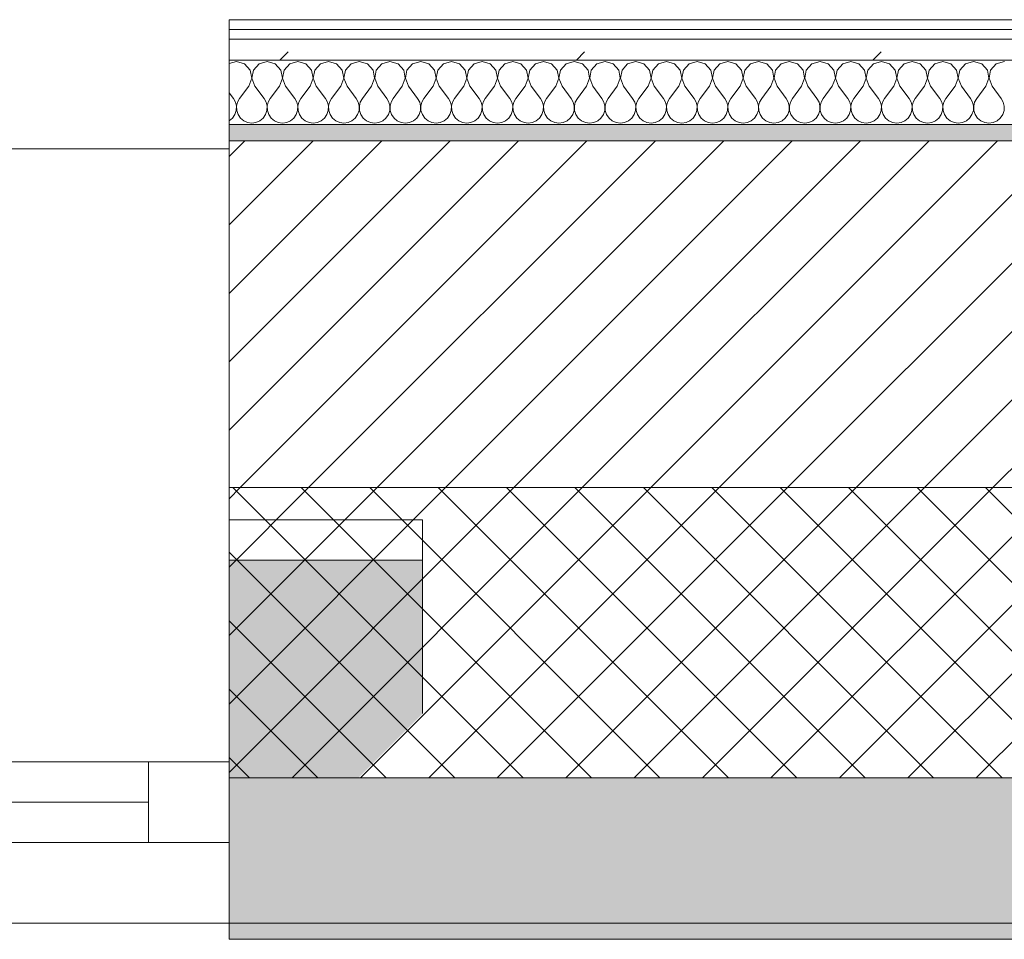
# Model space of a CAD drawing. Header units: millimetres. Extents: x -40968 to 77376, y -17881 to 4746.
# Tile 17 of 180: x -24296 to -23686, y -1699 to -1129. Entities that reach past the tile are written whole.
import ezdxf

# ---------------------------------------------------------------- set-up
doc = ezdxf.new("R2010")
doc.units = ezdxf.units.MM
doc.header["$MEASUREMENT"] = 0
doc.linetypes.add('Wipeout_Contour', pattern=[1000, 0, -1000])
for name, color, linetype in [('12_FAÇ_Façana', 7, 'Continuous'), ('Nuevo_08_E_Envans secs', 7, 'Continuous'), ('Ventanas Archicad', 7, 'Continuous')]:
    doc.layers.add(name, color=color, linetype=linetype)
for name, color, linetype, lineweight, true_color in [('12_FAÇ_Façana_Pluma_Nº__102', 7, 'Continuous', 5, 0xcccccc), ('12_FAÇ_Façana_Pluma_Nº__174', 7, 'Continuous', 13, 0xe4ad2c), ('12_FAÇ_Façana_Pluma_Nº__176', 7, 'Continuous', 15, 0x93a0c6), ('12_FAÇ_Façana_Pluma_Nº__43', 7, 'Continuous', 5, 0xa4a4a6), ('Nuevo_08_E_Envans secs_Pluma_Nº__102', 7, 'Continuous', 5, 0xcccccc), ('Nuevo_08_E_Envans secs_Pluma_Nº__171', 171, 'Continuous', 13, 0xaaaaff), ('Nuevo_08_E_Envans secs_Pluma_Nº__177', 7, 'Continuous', 15, 0xf7e046), ('Ventanas Archicad_Pluma_Nº__23', 7, 'Continuous', 5, 0xa4a4a6), ('Ventanas Archicad_Pluma_Nº__3', 7, 'Continuous', 5, 0xa4a4a4), ('Ventanas Archicad_Pluma_Nº__43', 7, 'Continuous', 5, 0xa4a4a6)]:
    doc.layers.add(name, color=color, linetype=linetype, lineweight=lineweight, true_color=true_color)
for name, color, linetype, lineweight in [('12_FAÇ_Façana_Pluma_Nº__2', 8, 'Continuous', 5), ('12_FAÇ_Façana_Pluma_Nº__7', 7, 'Continuous', 5), ('Nuevo_08_E_Envans secs_Pluma_Nº__1', 7, 'Continuous', 5), ('Ventanas Archicad_Pluma_Nº__7', 7, 'Continuous', 5)]:
    doc.layers.add(name, color=color, linetype=linetype, lineweight=lineweight)
pattern_1 = [(45, (0, 0), (-183.8478, 183.8478), [195, -65]), (45, (7e-14, 183.85), (-183.8478, 183.8478), [195, -65])]

# ---------------------------------------------------------------- blocks, each defined once
blk = doc.blocks.new('Muro_14_5', base_point=(-24166.43, -1193.98))
at = {"layer": '12_FAÇ_Façana_Pluma_Nº__102', "linetype": 'Continuous', "lineweight": 0, "true_color": 0xe5e5e5}
for points in [[(-23108.42, -1598.98), (-24166.43, -1598.98), (-24166.43, -1688.98), (-23108.42, -1688.98)], [(-24166.43, -1698.98), (-20233.93, -1698.98), (-20233.93, -1688.98), (-24166.43, -1688.98)]]:
    blk.add_hatch(color=254, dxfattribs=at).paths.add_polyline_path(points)
at = {"layer": '12_FAÇ_Façana_Pluma_Nº__174', "linetype": 'Continuous', "lineweight": 13, "true_color": 0xe4ad2c}
h = blk.add_hatch(dxfattribs=at)
h.set_pattern_fill('SATE_Aislamiento_0005', color=42, style=0, pattern_type=2)
h.set_pattern_definition([(45, (0, 0), (-21.213203, 21.213203), []), (135, (0, 0), (21.213203, 21.213203), [])])
h.paths.add_polyline_path([(-23108.42, -1418.98), (-24166.43, -1418.98), (-24166.43, -1598.98), (-23108.42, -1598.98)])
at = {"layer": '12_FAÇ_Façana_Pluma_Nº__176', "linetype": 'Continuous', "lineweight": 0, "true_color": 0x495063}
blk.add_hatch(color=251, dxfattribs=at).paths.add_polyline_path([(-23118.42, -1193.98), (-24166.43, -1193.98), (-24166.43, -1203.98), (-23118.42, -1203.98)])
at = {"layer": '12_FAÇ_Façana_Pluma_Nº__2', "linetype": 'Continuous', "lineweight": 5}
h = blk.add_hatch(dxfattribs=at)
h.set_pattern_fill('Ceramic_0005', color=8, style=0, pattern_type=2)
h.set_pattern_definition([(45, (0, 0), (-21.213203, 21.213203), [])])
h.paths.add_polyline_path([(-23108.42, -1203.98), (-24166.43, -1203.98), (-24166.43, -1418.98), (-23108.42, -1418.98)])
at = {"layer": '12_FAÇ_Façana_Pluma_Nº__7', "color": 7, "linetype": 'Continuous', "lineweight": 5}
for p, q in [((-23108.42, -1203.98), (-24166.43, -1203.98)), ((-24166.43, -1418.98), (-23108.42, -1418.98)), ((-24166.43, -1598.98), (-23108.42, -1598.98)), ((-24166.43, -1688.98), (-23108.42, -1688.98))]:
    blk.add_line(p, q, dxfattribs=at)
at = {"layer": '12_FAÇ_Façana_Pluma_Nº__7', "color": 7, "linetype": 'Continuous', "lineweight": 5, "flags": 128}
for points in [[(-23118.42, -1193.98), (-24166.43, -1193.98)], [(-24166.43, -1193.98), (-24166.43, -1698.98)], [(-24166.43, -1698.98), (-20233.93, -1698.98)]]:
    blk.add_lwpolyline(points, dxfattribs=at)
blk = doc.blocks.new('Ventana Vertical Multi-Faja 27_6')
at = {"layer": 'Ventanas Archicad_Pluma_Nº__23', "color": 253, "linetype": 'Continuous', "lineweight": 5, "true_color": 0xa4a4a6}
for p, q in [((-600, 0), (-550, 0)), ((-550, 0), (-550, -50)), ((550, -50), (550, 0)), ((550, 0), (600, 0)), ((-550, -50), (-600, -50)), ((600, -50), (550, -50))]:
    blk.add_line(p, q, dxfattribs=at)
at = {"layer": 'Ventanas Archicad_Pluma_Nº__3', "color": 253, "linetype": 'Continuous', "lineweight": 5, "true_color": 0xa4a4a4}
for p, q in [((-600, 50), (600, 50)), ((-550, 0), (550, 0)), ((-550, -25), (550, -25)), ((550, -50), (-550, -50)), ((-600, -430), (600, -430))]:
    blk.add_line(p, q, dxfattribs=at)
at = {"layer": 'Ventanas Archicad_Pluma_Nº__43', "color": 253, "linetype": 'Continuous', "lineweight": 5, "true_color": 0xa4a4a6}
for p, q in [((-600, -200), (-600, -175)), ((600, -200), (600, -175))]:
    blk.add_line(p, q, dxfattribs=at)
at = {"layer": 'Ventanas Archicad_Pluma_Nº__7', "color": 7, "linetype": 'Continuous', "lineweight": 5}
for p, q in [((-600, 50), (-600, 40)), ((600, 50), (600, 40)), ((-600, 40), (-600, 0)), ((-600, 40), (-600, 0)), ((600, 40), (600, 0)), ((600, 40), (600, 0)), ((-600, 0), (-600, -50)), ((-600, 0), (-600, -50)), ((-600, 0), (-600, -50)), ((-600, 0), (-600, -50)), ((600, 0), (600, -50)), ((600, 0), (600, -50)), ((600, 0), (600, -50)), ((600, 0), (600, -50)), ((-600, -50), (-600, -80)), ((-600, -50), (-600, -80)), ((600, -50), (600, -80)), ((600, -50), (600, -80)), ((-600, -80), (-600, -175)), ((-600, -80), (-600, -175)), ((600, -80), (600, -175)), ((600, -80), (600, -175)), ((-600, -200), (-600, -420)), ((600, -200), (600, -420)), ((-600, -420), (-600, -430)), ((600, -420), (600, -430))]:
    blk.add_line(p, q, dxfattribs=at)
blk = doc.blocks.new('Muro_17_5', base_point=(-25366.43, -1208.98))
at = {"layer": '12_FAÇ_Façana', "linetype": 'Continuous', "lineweight": 0, "true_color": 0x000000}
h = blk.add_hatch(dxfattribs=at)
h.set_pattern_fill('Yeso_0005', color=18, style=0, pattern_type=2)
h.set_pattern_definition([(0, (0, 0), (0, 75), [0, -75])])
h.paths.add_polyline_path([(-24166.43, -1438.98), (-24166.43, -1463.98), (-24046.43, -1463.98), (-24046.43, -1438.98)])
at = {"layer": '12_FAÇ_Façana_Pluma_Nº__102', "linetype": 'Continuous', "lineweight": 0, "true_color": 0xe5e5e5}
blk.add_hatch(color=254, dxfattribs=at).paths.add_polyline_path([(-24046.43, -1558.98), (-24046.43, -1463.98), (-24166.43, -1463.98), (-24166.43, -1678.98)])
at = {"layer": '12_FAÇ_Façana_Pluma_Nº__43', "color": 253, "linetype": 'Continuous', "lineweight": 5, "true_color": 0xa4a4a6}
for p, q in [((-24166.43, -1438.98), (-24166.43, -1463.98)), ((-24046.43, -1438.98), (-24166.43, -1438.98)), ((-24046.43, -1463.98), (-24046.43, -1438.98)), ((-24166.43, -1463.98), (-24046.43, -1463.98))]:
    blk.add_line(p, q, dxfattribs=at)
at = {"layer": '12_FAÇ_Façana_Pluma_Nº__7', "color": 7, "linetype": 'Continuous', "lineweight": 5}
for p, q in [((-24166.43, -1218.98), (-24166.43, -1208.98)), ((-24166.43, -1438.98), (-24166.43, -1218.98)), ((-24166.43, -1558.98), (-24166.43, -1463.98)), ((-24166.43, -1558.98), (-24166.43, -1463.98)), ((-24046.43, -1558.98), (-24046.43, -1463.98)), ((-24166.43, -1588.98), (-24166.43, -1558.98)), ((-24166.43, -1588.98), (-24166.43, -1558.98)), ((-24166.43, -1638.98), (-24166.43, -1588.98)), ((-24166.43, -1638.98), (-24166.43, -1588.98)), ((-24166.43, -1678.98), (-24166.43, -1638.98)), ((-24166.43, -1678.98), (-24166.43, -1638.98)), ((-24166.43, -1688.98), (-24166.43, -1678.98))]:
    blk.add_line(p, q, dxfattribs=at)
at = {"layer": 'Ventanas Archicad', "color": 253, "linetype": 'Continuous', "lineweight": 5, "true_color": 0xa4a4a6, "zscale": 1000, "rotation": 180}
blk.add_blockref('Ventana Vertical Multi-Faja 27_6', (-24766.43, -1638.98), dxfattribs=at)
blk = doc.blocks.new('*X481')
at = {"layer": 'Nuevo_08_E_Envans secs_Pluma_Nº__102', "color": 254, "linetype": 'Continuous', "lineweight": 5, "true_color": 0xcccccc}
for p, q in [((-24161.9, -1154.93), (-24166.43, -1156.21)), ((-24156.9, -1156.35), (-24161.9, -1154.93)), ((-24153.39, -1160.19), (-24156.9, -1156.35)), ((-24147.86, -1156.35), (-24151.38, -1160.19)), ((-24142.86, -1154.93), (-24147.86, -1156.35)), ((-24137.85, -1156.35), (-24142.86, -1154.93)), ((-24134.34, -1160.19), (-24137.85, -1156.35)), ((-24128.82, -1156.35), (-24132.33, -1160.19)), ((-24123.81, -1154.93), (-24128.82, -1156.35)), ((-24118.8, -1156.35), (-24123.81, -1154.93)), ((-24115.29, -1160.19), (-24118.8, -1156.35)), ((-24109.77, -1156.35), (-24113.28, -1160.19)), ((-24104.76, -1154.93), (-24109.77, -1156.35)), ((-24099.75, -1156.35), (-24104.76, -1154.93)), ((-24096.24, -1160.19), (-24099.75, -1156.35)), ((-24090.72, -1156.35), (-24094.23, -1160.19)), ((-24085.71, -1154.93), (-24090.72, -1156.35)), ((-24080.71, -1156.35), (-24085.71, -1154.93)), ((-24077.2, -1160.19), (-24080.71, -1156.35)), ((-24071.67, -1156.35), (-24075.19, -1160.19)), ((-24066.67, -1154.93), (-24071.67, -1156.35)), ((-24061.66, -1156.35), (-24066.67, -1154.93)), ((-24058.15, -1160.19), (-24061.66, -1156.35)), ((-24052.63, -1156.35), (-24056.14, -1160.19)), ((-24047.62, -1154.93), (-24052.63, -1156.35)), ((-24042.61, -1156.35), (-24047.62, -1154.93)), ((-24039.1, -1160.19), (-24042.61, -1156.35)), ((-24033.58, -1156.35), (-24037.09, -1160.19)), ((-24028.57, -1154.93), (-24033.58, -1156.35)), ((-24023.56, -1156.35), (-24028.57, -1154.93)), ((-24020.05, -1160.19), (-24023.56, -1156.35)), ((-24014.53, -1156.35), (-24018.04, -1160.19)), ((-24009.52, -1154.93), (-24014.53, -1156.35)), ((-24004.52, -1156.35), (-24009.52, -1154.93)), ((-24001.01, -1160.19), (-24004.52, -1156.35)), ((-23995.48, -1156.35), (-23998.99, -1160.19)), ((-23990.48, -1154.93), (-23995.48, -1156.35)), ((-23985.47, -1156.35), (-23990.48, -1154.93)), ((-23981.96, -1160.19), (-23985.47, -1156.35)), ((-23976.44, -1156.35), (-23979.95, -1160.19)), ((-23971.43, -1154.93), (-23976.44, -1156.35)), ((-23966.42, -1156.35), (-23971.43, -1154.93)), ((-23962.91, -1160.19), (-23966.42, -1156.35)), ((-23957.39, -1156.35), (-23960.9, -1160.19)), ((-23952.38, -1154.93), (-23957.39, -1156.35)), ((-23947.37, -1156.35), (-23952.38, -1154.93)), ((-23943.86, -1160.19), (-23947.37, -1156.35)), ((-23938.34, -1156.35), (-23941.85, -1160.19)), ((-23933.33, -1154.93), (-23938.34, -1156.35)), ((-23928.33, -1156.35), (-23933.33, -1154.93)), ((-23924.81, -1160.19), (-23928.33, -1156.35)), ((-23919.29, -1156.35), (-23922.8, -1160.19)), ((-23914.29, -1154.93), (-23919.29, -1156.35)), ((-23909.28, -1156.35), (-23914.29, -1154.93)), ((-23905.77, -1160.19), (-23909.28, -1156.35)), ((-23900.25, -1156.35), (-23903.76, -1160.19)), ((-23895.24, -1154.93), (-23900.25, -1156.35)), ((-23890.23, -1156.35), (-23895.24, -1154.93)), ((-23886.72, -1160.19), (-23890.23, -1156.35)), ((-23881.2, -1156.35), (-23884.71, -1160.19)), ((-23876.19, -1154.93), (-23881.2, -1156.35)), ((-23871.18, -1156.35), (-23876.19, -1154.93)), ((-23867.67, -1160.19), (-23871.18, -1156.35)), ((-23862.15, -1156.35), (-23865.66, -1160.19)), ((-23857.14, -1154.93), (-23862.15, -1156.35)), ((-23852.14, -1156.35), (-23857.14, -1154.93)), ((-23848.62, -1160.19), (-23852.14, -1156.35)), ((-23843.1, -1156.35), (-23846.61, -1160.19)), ((-23838.1, -1154.93), (-23843.1, -1156.35)), ((-23833.09, -1156.35), (-23838.1, -1154.93)), ((-23829.58, -1160.19), (-23833.09, -1156.35)), ((-23824.05, -1156.35), (-23827.57, -1160.19)), ((-23819.05, -1154.93), (-23824.05, -1156.35)), ((-23814.04, -1156.35), (-23819.05, -1154.93)), ((-23810.53, -1160.19), (-23814.04, -1156.35)), ((-23805.01, -1156.35), (-23808.52, -1160.19)), ((-23800, -1154.93), (-23805.01, -1156.35)), ((-23794.99, -1156.35), (-23800, -1154.93)), ((-23791.48, -1160.19), (-23794.99, -1156.35)), ((-23785.96, -1156.35), (-23789.47, -1160.19)), ((-23780.95, -1154.93), (-23785.96, -1156.35)), ((-23775.95, -1156.35), (-23780.95, -1154.93)), ((-23772.43, -1160.19), (-23775.95, -1156.35)), ((-23766.91, -1156.35), (-23770.42, -1160.19)), ((-23761.9, -1154.93), (-23766.91, -1156.35)), ((-23756.9, -1156.35), (-23761.9, -1154.93)), ((-23753.39, -1160.19), (-23756.9, -1156.35)), ((-23747.86, -1156.35), (-23751.38, -1160.19)), ((-23742.86, -1154.93), (-23747.86, -1156.35)), ((-23737.85, -1156.35), (-23742.86, -1154.93)), ((-23734.34, -1160.19), (-23737.85, -1156.35)), ((-23728.82, -1156.35), (-23732.33, -1160.19)), ((-23723.81, -1154.93), (-23728.82, -1156.35)), ((-23718.8, -1156.35), (-23723.81, -1154.93)), ((-23715.29, -1160.19), (-23718.8, -1156.35)), ((-23709.77, -1156.35), (-23713.28, -1160.19)), ((-23704.76, -1154.93), (-23709.77, -1156.35)), ((-23699.75, -1156.35), (-23704.76, -1154.93)), ((-23696.24, -1160.19), (-23699.75, -1156.35)), ((-23690.72, -1156.35), (-23694.23, -1160.19)), ((-23685.71, -1154.93), (-23690.72, -1156.35)), ((-24154.29, -1170.17), (-24152.42, -1165.31)), ((-24152.42, -1165.31), (-24153.39, -1160.19)), ((-24151.38, -1160.19), (-24152.34, -1165.31)), ((-24152.34, -1165.31), (-24150.48, -1170.17)), ((-24135.24, -1170.17), (-24133.37, -1165.31)), ((-24133.37, -1165.31), (-24134.34, -1160.19)), ((-24132.33, -1160.19), (-24133.29, -1165.31)), ((-24133.29, -1165.31), (-24131.43, -1170.17)), ((-24116.19, -1170.17), (-24114.32, -1165.31)), ((-24114.32, -1165.31), (-24115.29, -1160.19)), ((-24113.28, -1160.19), (-24114.25, -1165.31)), ((-24114.25, -1165.31), (-24112.38, -1170.17)), ((-24097.14, -1170.17), (-24095.28, -1165.31)), ((-24095.28, -1165.31), (-24096.24, -1160.19)), ((-24094.23, -1160.19), (-24095.2, -1165.31)), ((-24095.2, -1165.31), (-24093.33, -1170.17)), ((-24078.1, -1170.17), (-24076.23, -1165.31)), ((-24076.23, -1165.31), (-24077.2, -1160.19)), ((-24075.19, -1160.19), (-24076.15, -1165.31)), ((-24076.15, -1165.31), (-24074.29, -1170.17)), ((-24059.05, -1170.17), (-24057.18, -1165.31)), ((-24057.18, -1165.31), (-24058.15, -1160.19)), ((-24056.14, -1160.19), (-24057.1, -1165.31)), ((-24057.1, -1165.31), (-24055.24, -1170.17)), ((-24040, -1170.17), (-24038.13, -1165.31)), ((-24038.13, -1165.31), (-24039.1, -1160.19)), ((-24037.09, -1160.19), (-24038.06, -1165.31)), ((-24038.06, -1165.31), (-24036.19, -1170.17)), ((-24020.95, -1170.17), (-24019.09, -1165.31)), ((-24019.09, -1165.31), (-24020.05, -1160.19)), ((-24018.04, -1160.19), (-24019.01, -1165.31)), ((-24019.01, -1165.31), (-24017.14, -1170.17)), ((-24001.9, -1170.17), (-24000.04, -1165.31)), ((-24000.04, -1165.31), (-24001.01, -1160.19)), ((-23998.99, -1160.19), (-23999.96, -1165.31)), ((-23999.96, -1165.31), (-23998.1, -1170.17)), ((-23982.86, -1170.17), (-23980.99, -1165.31)), ((-23980.99, -1165.31), (-23981.96, -1160.19)), ((-23979.95, -1160.19), (-23980.91, -1165.31)), ((-23980.91, -1165.31), (-23979.05, -1170.17)), ((-23963.81, -1170.17), (-23961.94, -1165.31)), ((-23961.94, -1165.31), (-23962.91, -1160.19)), ((-23960.9, -1160.19), (-23961.87, -1165.31)), ((-23961.87, -1165.31), (-23960, -1170.17)), ((-23944.76, -1170.17), (-23942.9, -1165.31)), ((-23942.9, -1165.31), (-23943.86, -1160.19)), ((-23941.85, -1160.19), (-23942.82, -1165.31)), ((-23942.82, -1165.31), (-23940.95, -1170.17)), ((-23925.71, -1170.17), (-23923.85, -1165.31)), ((-23923.85, -1165.31), (-23924.81, -1160.19)), ((-23922.8, -1160.19), (-23923.77, -1165.31)), ((-23923.77, -1165.31), (-23921.9, -1170.17)), ((-23906.67, -1170.17), (-23904.8, -1165.31)), ((-23904.8, -1165.31), (-23905.77, -1160.19)), ((-23903.76, -1160.19), (-23904.72, -1165.31)), ((-23904.72, -1165.31), (-23902.86, -1170.17)), ((-23887.62, -1170.17), (-23885.75, -1165.31)), ((-23885.75, -1165.31), (-23886.72, -1160.19)), ((-23884.71, -1160.19), (-23885.68, -1165.31)), ((-23885.68, -1165.31), (-23883.81, -1170.17)), ((-23868.57, -1170.17), (-23866.71, -1165.31)), ((-23866.71, -1165.31), (-23867.67, -1160.19)), ((-23865.66, -1160.19), (-23866.63, -1165.31)), ((-23866.63, -1165.31), (-23864.76, -1170.17)), ((-23849.52, -1170.17), (-23847.66, -1165.31)), ((-23847.66, -1165.31), (-23848.62, -1160.19)), ((-23846.61, -1160.19), (-23847.58, -1165.31)), ((-23847.58, -1165.31), (-23845.71, -1170.17)), ((-23830.48, -1170.17), (-23828.61, -1165.31)), ((-23828.61, -1165.31), (-23829.58, -1160.19)), ((-23827.57, -1160.19), (-23828.53, -1165.31)), ((-23828.53, -1165.31), (-23826.67, -1170.17)), ((-23811.43, -1170.17), (-23809.56, -1165.31)), ((-23809.56, -1165.31), (-23810.53, -1160.19)), ((-23808.52, -1160.19), (-23809.49, -1165.31)), ((-23809.49, -1165.31), (-23807.62, -1170.17)), ((-23792.38, -1170.17), (-23790.51, -1165.31)), ((-23790.51, -1165.31), (-23791.48, -1160.19)), ((-23789.47, -1160.19), (-23790.44, -1165.31)), ((-23790.44, -1165.31), (-23788.57, -1170.17)), ((-23773.33, -1170.17), (-23771.47, -1165.31)), ((-23771.47, -1165.31), (-23772.43, -1160.19)), ((-23770.42, -1160.19), (-23771.39, -1165.31)), ((-23771.39, -1165.31), (-23769.52, -1170.17)), ((-23754.29, -1170.17), (-23752.42, -1165.31)), ((-23752.42, -1165.31), (-23753.39, -1160.19)), ((-23751.38, -1160.19), (-23752.34, -1165.31)), ((-23752.34, -1165.31), (-23750.48, -1170.17)), ((-23735.24, -1170.17), (-23733.37, -1165.31)), ((-23733.37, -1165.31), (-23734.34, -1160.19)), ((-23732.33, -1160.19), (-23733.29, -1165.31)), ((-23733.29, -1165.31), (-23731.43, -1170.17)), ((-23716.19, -1170.17), (-23714.32, -1165.31)), ((-23714.32, -1165.31), (-23715.29, -1160.19)), ((-23713.28, -1160.19), (-23714.25, -1165.31)), ((-23714.25, -1165.31), (-23712.38, -1170.17)), ((-23697.14, -1170.17), (-23695.28, -1165.31)), ((-23695.28, -1165.31), (-23696.24, -1160.19)), ((-23694.23, -1160.19), (-23695.2, -1165.31)), ((-23695.2, -1165.31), (-23693.33, -1170.17)), ((-24154.29, -1170.17), (-24160, -1177.79)), ((-24150.48, -1170.17), (-24144.76, -1177.79)), ((-24135.24, -1170.17), (-24140.95, -1177.79)), ((-24131.43, -1170.17), (-24125.71, -1177.79)), ((-24116.19, -1170.17), (-24121.9, -1177.79)), ((-24112.38, -1170.17), (-24106.67, -1177.79)), ((-24097.14, -1170.17), (-24102.86, -1177.79)), ((-24093.33, -1170.17), (-24087.62, -1177.79)), ((-24078.1, -1170.17), (-24083.81, -1177.79)), ((-24074.29, -1170.17), (-24068.57, -1177.79)), ((-24059.05, -1170.17), (-24064.76, -1177.79)), ((-24055.24, -1170.17), (-24049.52, -1177.79)), ((-24040, -1170.17), (-24045.71, -1177.79)), ((-24036.19, -1170.17), (-24030.48, -1177.79)), ((-24020.95, -1170.17), (-24026.67, -1177.79)), ((-24017.14, -1170.17), (-24011.43, -1177.79)), ((-24001.9, -1170.17), (-24007.62, -1177.79)), ((-23998.1, -1170.17), (-23992.38, -1177.79)), ((-23982.86, -1170.17), (-23988.57, -1177.79)), ((-23979.05, -1170.17), (-23973.33, -1177.79)), ((-23963.81, -1170.17), (-23969.52, -1177.79)), ((-23960, -1170.17), (-23954.29, -1177.79)), ((-23944.76, -1170.17), (-23950.48, -1177.79)), ((-23940.95, -1170.17), (-23935.24, -1177.79)), ((-23925.71, -1170.17), (-23931.43, -1177.79)), ((-23921.9, -1170.17), (-23916.19, -1177.79)), ((-23906.67, -1170.17), (-23912.38, -1177.79)), ((-23902.86, -1170.17), (-23897.14, -1177.79)), ((-23887.62, -1170.17), (-23893.33, -1177.79)), ((-23883.81, -1170.17), (-23878.1, -1177.79)), ((-23868.57, -1170.17), (-23874.29, -1177.79)), ((-23864.76, -1170.17), (-23859.05, -1177.79)), ((-23849.52, -1170.17), (-23855.24, -1177.79)), ((-23845.71, -1170.17), (-23840, -1177.79)), ((-23830.48, -1170.17), (-23836.19, -1177.79)), ((-23826.67, -1170.17), (-23820.95, -1177.79)), ((-23811.43, -1170.17), (-23817.14, -1177.79)), ((-23807.62, -1170.17), (-23801.9, -1177.79)), ((-23792.38, -1170.17), (-23798.1, -1177.79)), ((-23788.57, -1170.17), (-23782.86, -1177.79)), ((-23773.33, -1170.17), (-23779.05, -1177.79)), ((-23769.52, -1170.17), (-23763.81, -1177.79)), ((-23754.29, -1170.17), (-23760, -1177.79)), ((-23750.48, -1170.17), (-23744.76, -1177.79)), ((-23735.24, -1170.17), (-23740.95, -1177.79)), ((-23731.43, -1170.17), (-23725.71, -1177.79)), ((-23716.19, -1170.17), (-23721.9, -1177.79)), ((-23712.38, -1170.17), (-23706.67, -1177.79)), ((-23697.14, -1170.17), (-23702.86, -1177.79)), ((-23693.33, -1170.17), (-23687.62, -1177.79)), ((-24166.43, -1174.29), (-24163.81, -1177.79)), ((-24162.54, -1180.08), (-24163.81, -1177.79)), ((-24160, -1177.79), (-24161.27, -1180.08)), ((-24143.49, -1180.08), (-24144.76, -1177.79)), ((-24140.95, -1177.79), (-24142.22, -1180.08)), ((-24124.44, -1180.08), (-24125.71, -1177.79)), ((-24121.9, -1177.79), (-24123.18, -1180.08)), ((-24105.4, -1180.08), (-24106.67, -1177.79)), ((-24102.86, -1177.79), (-24104.13, -1180.08)), ((-24086.35, -1180.08), (-24087.62, -1177.79)), ((-24083.81, -1177.79), (-24085.08, -1180.08)), ((-24067.3, -1180.08), (-24068.57, -1177.79)), ((-24064.76, -1177.79), (-24066.03, -1180.08)), ((-24048.25, -1180.08), (-24049.52, -1177.79)), ((-24045.71, -1177.79), (-24046.99, -1180.08)), ((-24029.2, -1180.08), (-24030.48, -1177.79)), ((-24026.67, -1177.79), (-24027.94, -1180.08)), ((-24010.16, -1180.08), (-24011.43, -1177.79)), ((-24007.62, -1177.79), (-24008.89, -1180.08)), ((-23991.11, -1180.08), (-23992.38, -1177.79)), ((-23988.57, -1177.79), (-23989.84, -1180.08)), ((-23972.06, -1180.08), (-23973.33, -1177.79)), ((-23969.52, -1177.79), (-23970.8, -1180.08)), ((-23953.01, -1180.08), (-23954.29, -1177.79)), ((-23950.48, -1177.79), (-23951.75, -1180.08)), ((-23933.97, -1180.08), (-23935.24, -1177.79)), ((-23931.43, -1177.79), (-23932.7, -1180.08)), ((-23914.92, -1180.08), (-23916.19, -1177.79)), ((-23912.38, -1177.79), (-23913.65, -1180.08)), ((-23895.87, -1180.08), (-23897.14, -1177.79)), ((-23893.33, -1177.79), (-23894.6, -1180.08)), ((-23876.82, -1180.08), (-23878.1, -1177.79)), ((-23874.29, -1177.79), (-23875.56, -1180.08)), ((-23857.78, -1180.08), (-23859.05, -1177.79)), ((-23855.24, -1177.79), (-23856.51, -1180.08)), ((-23838.73, -1180.08), (-23840, -1177.79)), ((-23836.19, -1177.79), (-23837.46, -1180.08)), ((-23819.68, -1180.08), (-23820.95, -1177.79)), ((-23817.14, -1177.79), (-23818.41, -1180.08)), ((-23800.63, -1180.08), (-23801.9, -1177.79)), ((-23798.1, -1177.79), (-23799.37, -1180.08)), ((-23781.59, -1180.08), (-23782.86, -1177.79)), ((-23779.05, -1177.79), (-23780.32, -1180.08)), ((-23762.54, -1180.08), (-23763.81, -1177.79)), ((-23760, -1177.79), (-23761.27, -1180.08)), ((-23743.49, -1180.08), (-23744.76, -1177.79)), ((-23740.95, -1177.79), (-23742.22, -1180.08)), ((-23724.44, -1180.08), (-23725.71, -1177.79)), ((-23721.9, -1177.79), (-23723.18, -1180.08)), ((-23705.4, -1180.08), (-23706.67, -1177.79)), ((-23702.86, -1177.79), (-23704.13, -1180.08)), ((-23686.35, -1180.08), (-23687.62, -1177.79)), ((-24161.94, -1182.64), (-24162.54, -1180.08)), ((-24162.07, -1185.27), (-24161.94, -1182.64)), ((-24161.27, -1180.08), (-24161.87, -1182.64)), ((-24161.87, -1182.64), (-24161.74, -1185.27)), ((-24142.9, -1182.64), (-24143.49, -1180.08)), ((-24143.02, -1185.27), (-24142.9, -1182.64)), ((-24142.22, -1180.08), (-24142.82, -1182.64)), ((-24142.82, -1182.64), (-24142.69, -1185.27)), ((-24123.85, -1182.64), (-24124.44, -1180.08)), ((-24123.98, -1185.27), (-24123.85, -1182.64)), ((-24123.18, -1180.08), (-24123.77, -1182.64)), ((-24123.77, -1182.64), (-24123.64, -1185.27)), ((-24104.8, -1182.64), (-24105.4, -1180.08)), ((-24104.93, -1185.27), (-24104.8, -1182.64)), ((-24104.13, -1180.08), (-24104.72, -1182.64)), ((-24104.72, -1182.64), (-24104.6, -1185.27)), ((-24085.75, -1182.64), (-24086.35, -1180.08)), ((-24085.88, -1185.27), (-24085.75, -1182.64)), ((-24085.08, -1180.08), (-24085.68, -1182.64)), ((-24085.68, -1182.64), (-24085.55, -1185.27)), ((-24066.71, -1182.64), (-24067.3, -1180.08)), ((-24066.83, -1185.27), (-24066.71, -1182.64)), ((-24066.03, -1180.08), (-24066.63, -1182.64)), ((-24066.63, -1182.64), (-24066.5, -1185.27)), ((-24047.66, -1182.64), (-24048.25, -1180.08)), ((-24047.78, -1185.27), (-24047.66, -1182.64)), ((-24046.99, -1180.08), (-24047.58, -1182.64)), ((-24047.58, -1182.64), (-24047.45, -1185.27)), ((-24028.61, -1182.64), (-24029.2, -1180.08)), ((-24028.74, -1185.27), (-24028.61, -1182.64)), ((-24027.94, -1180.08), (-24028.53, -1182.64)), ((-24028.53, -1182.64), (-24028.41, -1185.27)), ((-24009.56, -1182.64), (-24010.16, -1180.08)), ((-24009.69, -1185.27), (-24009.56, -1182.64)), ((-24008.89, -1180.08), (-24009.49, -1182.64)), ((-24009.49, -1182.64), (-24009.36, -1185.27)), ((-23990.51, -1182.64), (-23991.11, -1180.08)), ((-23990.64, -1185.27), (-23990.51, -1182.64)), ((-23989.84, -1180.08), (-23990.44, -1182.64)), ((-23990.44, -1182.64), (-23990.31, -1185.27)), ((-23971.47, -1182.64), (-23972.06, -1180.08)), ((-23971.59, -1185.27), (-23971.47, -1182.64)), ((-23970.8, -1180.08), (-23971.39, -1182.64)), ((-23971.39, -1182.64), (-23971.26, -1185.27)), ((-23952.42, -1182.64), (-23953.01, -1180.08)), ((-23952.55, -1185.27), (-23952.42, -1182.64)), ((-23951.75, -1180.08), (-23952.34, -1182.64)), ((-23952.34, -1182.64), (-23952.22, -1185.27)), ((-23933.37, -1182.64), (-23933.97, -1180.08)), ((-23933.5, -1185.27), (-23933.37, -1182.64)), ((-23932.7, -1180.08), (-23933.29, -1182.64)), ((-23933.29, -1182.64), (-23933.17, -1185.27)), ((-23914.32, -1182.64), (-23914.92, -1180.08)), ((-23914.45, -1185.27), (-23914.32, -1182.64)), ((-23913.65, -1180.08), (-23914.25, -1182.64)), ((-23914.25, -1182.64), (-23914.12, -1185.27)), ((-23895.28, -1182.64), (-23895.87, -1180.08)), ((-23895.4, -1185.27), (-23895.28, -1182.64)), ((-23894.6, -1180.08), (-23895.2, -1182.64)), ((-23895.2, -1182.64), (-23895.07, -1185.27)), ((-23876.23, -1182.64), (-23876.82, -1180.08)), ((-23876.36, -1185.27), (-23876.23, -1182.64)), ((-23875.56, -1180.08), (-23876.15, -1182.64)), ((-23876.15, -1182.64), (-23876.02, -1185.27)), ((-23857.18, -1182.64), (-23857.78, -1180.08)), ((-23857.31, -1185.27), (-23857.18, -1182.64)), ((-23856.51, -1180.08), (-23857.1, -1182.64)), ((-23857.1, -1182.64), (-23856.98, -1185.27)), ((-23838.13, -1182.64), (-23838.73, -1180.08)), ((-23838.26, -1185.27), (-23838.13, -1182.64)), ((-23837.46, -1180.08), (-23838.06, -1182.64)), ((-23838.06, -1182.64), (-23837.93, -1185.27)), ((-23819.09, -1182.64), (-23819.68, -1180.08)), ((-23819.21, -1185.27), (-23819.09, -1182.64)), ((-23818.41, -1180.08), (-23819.01, -1182.64)), ((-23819.01, -1182.64), (-23818.88, -1185.27)), ((-23800.04, -1182.64), (-23800.63, -1180.08)), ((-23800.17, -1185.27), (-23800.04, -1182.64)), ((-23799.37, -1180.08), (-23799.96, -1182.64)), ((-23799.96, -1182.64), (-23799.83, -1185.27)), ((-23780.99, -1182.64), (-23781.59, -1180.08)), ((-23781.12, -1185.27), (-23780.99, -1182.64)), ((-23780.32, -1180.08), (-23780.91, -1182.64)), ((-23780.91, -1182.64), (-23780.79, -1185.27)), ((-23761.94, -1182.64), (-23762.54, -1180.08)), ((-23762.07, -1185.27), (-23761.94, -1182.64)), ((-23761.27, -1180.08), (-23761.87, -1182.64)), ((-23761.87, -1182.64), (-23761.74, -1185.27)), ((-23742.9, -1182.64), (-23743.49, -1180.08)), ((-23743.02, -1185.27), (-23742.9, -1182.64)), ((-23742.22, -1180.08), (-23742.82, -1182.64)), ((-23742.82, -1182.64), (-23742.69, -1185.27)), ((-23723.85, -1182.64), (-23724.44, -1180.08)), ((-23723.98, -1185.27), (-23723.85, -1182.64)), ((-23723.18, -1180.08), (-23723.77, -1182.64)), ((-23723.77, -1182.64), (-23723.64, -1185.27)), ((-23704.8, -1182.64), (-23705.4, -1180.08)), ((-23704.93, -1185.27), (-23704.8, -1182.64)), ((-23704.13, -1180.08), (-23704.72, -1182.64)), ((-23704.72, -1182.64), (-23704.6, -1185.27)), ((-23685.75, -1182.64), (-23686.35, -1180.08)), ((-23685.88, -1185.27), (-23685.75, -1182.64)), ((-24166.42, -1191.6), (-24164.4, -1189.92)), ((-24164.4, -1189.92), (-24162.91, -1187.76)), ((-24162.91, -1187.76), (-24162.07, -1185.27)), ((-24161.74, -1185.27), (-24160.9, -1187.76)), ((-24160.9, -1187.76), (-24159.41, -1189.92)), ((-24159.41, -1189.92), (-24157.39, -1191.6)), ((-24147.37, -1191.6), (-24145.35, -1189.92)), ((-24145.35, -1189.92), (-24143.86, -1187.76)), ((-24143.86, -1187.76), (-24143.02, -1185.27)), ((-24142.69, -1185.27), (-24141.85, -1187.76)), ((-24141.85, -1187.76), (-24140.36, -1189.92)), ((-24140.36, -1189.92), (-24138.34, -1191.6)), ((-24128.33, -1191.6), (-24126.3, -1189.92)), ((-24126.3, -1189.92), (-24124.81, -1187.76)), ((-24124.81, -1187.76), (-24123.98, -1185.27)), ((-24123.64, -1185.27), (-24122.8, -1187.76)), ((-24122.8, -1187.76), (-24121.32, -1189.92)), ((-24121.32, -1189.92), (-24119.29, -1191.6)), ((-24109.28, -1191.6), (-24107.26, -1189.92)), ((-24107.26, -1189.92), (-24105.77, -1187.76)), ((-24105.77, -1187.76), (-24104.93, -1185.27)), ((-24104.6, -1185.27), (-24103.76, -1187.76)), ((-24103.76, -1187.76), (-24102.27, -1189.92)), ((-24102.27, -1189.92), (-24100.25, -1191.6)), ((-24090.23, -1191.6), (-24088.21, -1189.92)), ((-24088.21, -1189.92), (-24086.72, -1187.76)), ((-24086.72, -1187.76), (-24085.88, -1185.27)), ((-24085.55, -1185.27), (-24084.71, -1187.76)), ((-24084.71, -1187.76), (-24083.22, -1189.92)), ((-24083.22, -1189.92), (-24081.2, -1191.6)), ((-24071.18, -1191.6), (-24069.16, -1189.92)), ((-24069.16, -1189.92), (-24067.67, -1187.76)), ((-24067.67, -1187.76), (-24066.83, -1185.27)), ((-24066.5, -1185.27), (-24065.66, -1187.76)), ((-24065.66, -1187.76), (-24064.17, -1189.92)), ((-24064.17, -1189.92), (-24062.15, -1191.6)), ((-24052.14, -1191.6), (-24050.11, -1189.92)), ((-24050.11, -1189.92), (-24048.62, -1187.76)), ((-24048.62, -1187.76), (-24047.78, -1185.27)), ((-24047.45, -1185.27), (-24046.61, -1187.76)), ((-24046.61, -1187.76), (-24045.13, -1189.92)), ((-24045.13, -1189.92), (-24043.1, -1191.6)), ((-24033.09, -1191.6), (-24031.06, -1189.92)), ((-24031.06, -1189.92), (-24029.58, -1187.76)), ((-24029.58, -1187.76), (-24028.74, -1185.27)), ((-24028.41, -1185.27), (-24027.57, -1187.76)), ((-24027.57, -1187.76), (-24026.08, -1189.92)), ((-24026.08, -1189.92), (-24024.05, -1191.6)), ((-24014.04, -1191.6), (-24012.02, -1189.92)), ((-24012.02, -1189.92), (-24010.53, -1187.76)), ((-24010.53, -1187.76), (-24009.69, -1185.27)), ((-24009.36, -1185.27), (-24008.52, -1187.76)), ((-24008.52, -1187.76), (-24007.03, -1189.92)), ((-24007.03, -1189.92), (-24005.01, -1191.6)), ((-23994.99, -1191.6), (-23992.97, -1189.92)), ((-23992.97, -1189.92), (-23991.48, -1187.76)), ((-23991.48, -1187.76), (-23990.64, -1185.27)), ((-23990.31, -1185.27), (-23989.47, -1187.76)), ((-23989.47, -1187.76), (-23987.98, -1189.92)), ((-23987.98, -1189.92), (-23985.96, -1191.6)), ((-23975.95, -1191.6), (-23973.92, -1189.92)), ((-23973.92, -1189.92), (-23972.43, -1187.76)), ((-23972.43, -1187.76), (-23971.59, -1185.27)), ((-23971.26, -1185.27), (-23970.42, -1187.76)), ((-23970.42, -1187.76), (-23968.94, -1189.92)), ((-23968.94, -1189.92), (-23966.91, -1191.6)), ((-23956.9, -1191.6), (-23954.87, -1189.92)), ((-23954.87, -1189.92), (-23953.39, -1187.76)), ((-23953.39, -1187.76), (-23952.55, -1185.27)), ((-23952.22, -1185.27), (-23951.38, -1187.76)), ((-23951.38, -1187.76), (-23949.89, -1189.92)), ((-23949.89, -1189.92), (-23947.86, -1191.6)), ((-23937.85, -1191.6), (-23935.83, -1189.92)), ((-23935.83, -1189.92), (-23934.34, -1187.76)), ((-23934.34, -1187.76), (-23933.5, -1185.27)), ((-23933.17, -1185.27), (-23932.33, -1187.76)), ((-23932.33, -1187.76), (-23930.84, -1189.92)), ((-23930.84, -1189.92), (-23928.82, -1191.6)), ((-23918.8, -1191.6), (-23916.78, -1189.92)), ((-23916.78, -1189.92), (-23915.29, -1187.76)), ((-23915.29, -1187.76), (-23914.45, -1185.27)), ((-23914.12, -1185.27), (-23913.28, -1187.76)), ((-23913.28, -1187.76), (-23911.79, -1189.92)), ((-23911.79, -1189.92), (-23909.77, -1191.6)), ((-23899.75, -1191.6), (-23897.73, -1189.92)), ((-23897.73, -1189.92), (-23896.24, -1187.76)), ((-23896.24, -1187.76), (-23895.4, -1185.27)), ((-23895.07, -1185.27), (-23894.23, -1187.76)), ((-23894.23, -1187.76), (-23892.74, -1189.92)), ((-23892.74, -1189.92), (-23890.72, -1191.6)), ((-23880.71, -1191.6), (-23878.68, -1189.92)), ((-23878.68, -1189.92), (-23877.2, -1187.76)), ((-23877.2, -1187.76), (-23876.36, -1185.27)), ((-23876.02, -1185.27), (-23875.19, -1187.76)), ((-23875.19, -1187.76), (-23873.7, -1189.92)), ((-23873.7, -1189.92), (-23871.67, -1191.6)), ((-23861.66, -1191.6), (-23859.64, -1189.92)), ((-23859.64, -1189.92), (-23858.15, -1187.76)), ((-23858.15, -1187.76), (-23857.31, -1185.27)), ((-23856.98, -1185.27), (-23856.14, -1187.76)), ((-23856.14, -1187.76), (-23854.65, -1189.92)), ((-23854.65, -1189.92), (-23852.63, -1191.6)), ((-23842.61, -1191.6), (-23840.59, -1189.92)), ((-23840.59, -1189.92), (-23839.1, -1187.76)), ((-23839.1, -1187.76), (-23838.26, -1185.27)), ((-23837.93, -1185.27), (-23837.09, -1187.76)), ((-23837.09, -1187.76), (-23835.6, -1189.92)), ((-23835.6, -1189.92), (-23833.58, -1191.6)), ((-23823.56, -1191.6), (-23821.54, -1189.92)), ((-23821.54, -1189.92), (-23820.05, -1187.76)), ((-23820.05, -1187.76), (-23819.21, -1185.27)), ((-23818.88, -1185.27), (-23818.04, -1187.76)), ((-23818.04, -1187.76), (-23816.55, -1189.92)), ((-23816.55, -1189.92), (-23814.53, -1191.6)), ((-23804.52, -1191.6), (-23802.49, -1189.92)), ((-23802.49, -1189.92), (-23801.01, -1187.76)), ((-23801.01, -1187.76), (-23800.17, -1185.27)), ((-23799.83, -1185.27), (-23798.99, -1187.76)), ((-23798.99, -1187.76), (-23797.51, -1189.92)), ((-23797.51, -1189.92), (-23795.48, -1191.6)), ((-23785.47, -1191.6), (-23783.45, -1189.92)), ((-23783.45, -1189.92), (-23781.96, -1187.76)), ((-23781.96, -1187.76), (-23781.12, -1185.27)), ((-23780.79, -1185.27), (-23779.95, -1187.76)), ((-23779.95, -1187.76), (-23778.46, -1189.92)), ((-23778.46, -1189.92), (-23776.44, -1191.6)), ((-23766.42, -1191.6), (-23764.4, -1189.92)), ((-23764.4, -1189.92), (-23762.91, -1187.76)), ((-23762.91, -1187.76), (-23762.07, -1185.27)), ((-23761.74, -1185.27), (-23760.9, -1187.76)), ((-23760.9, -1187.76), (-23759.41, -1189.92)), ((-23759.41, -1189.92), (-23757.39, -1191.6)), ((-23747.37, -1191.6), (-23745.35, -1189.92)), ((-23745.35, -1189.92), (-23743.86, -1187.76)), ((-23743.86, -1187.76), (-23743.02, -1185.27)), ((-23742.69, -1185.27), (-23741.85, -1187.76)), ((-23741.85, -1187.76), (-23740.36, -1189.92)), ((-23740.36, -1189.92), (-23738.34, -1191.6)), ((-23728.33, -1191.6), (-23726.3, -1189.92)), ((-23726.3, -1189.92), (-23724.81, -1187.76)), ((-23724.81, -1187.76), (-23723.98, -1185.27)), ((-23723.64, -1185.27), (-23722.8, -1187.76)), ((-23722.8, -1187.76), (-23721.32, -1189.92)), ((-23721.32, -1189.92), (-23719.29, -1191.6)), ((-23709.28, -1191.6), (-23707.26, -1189.92)), ((-23707.26, -1189.92), (-23705.77, -1187.76)), ((-23705.77, -1187.76), (-23704.93, -1185.27)), ((-23704.6, -1185.27), (-23703.76, -1187.76)), ((-23703.76, -1187.76), (-23702.27, -1189.92)), ((-23702.27, -1189.92), (-23700.25, -1191.6)), ((-23690.23, -1191.6), (-23688.21, -1189.92)), ((-23688.21, -1189.92), (-23686.72, -1187.76)), ((-23686.72, -1187.76), (-23685.88, -1185.27)), ((-24166.43, -1191.61), (-24166.42, -1191.6)), ((-24157.39, -1191.6), (-24154.98, -1192.66)), ((-24154.98, -1192.66), (-24152.38, -1193.02)), ((-24152.38, -1193.02), (-24149.78, -1192.66)), ((-24149.78, -1192.66), (-24147.37, -1191.6)), ((-24138.34, -1191.6), (-24135.94, -1192.66)), ((-24135.94, -1192.66), (-24133.33, -1193.02)), ((-24133.33, -1193.02), (-24130.73, -1192.66)), ((-24130.73, -1192.66), (-24128.33, -1191.6)), ((-24119.29, -1191.6), (-24116.89, -1192.66)), ((-24116.89, -1192.66), (-24114.29, -1193.02)), ((-24114.29, -1193.02), (-24111.68, -1192.66)), ((-24111.68, -1192.66), (-24109.28, -1191.6)), ((-24100.25, -1191.6), (-24097.84, -1192.66)), ((-24097.84, -1192.66), (-24095.24, -1193.02)), ((-24095.24, -1193.02), (-24092.64, -1192.66)), ((-24092.64, -1192.66), (-24090.23, -1191.6)), ((-24081.2, -1191.6), (-24078.79, -1192.66)), ((-24078.79, -1192.66), (-24076.19, -1193.02)), ((-24076.19, -1193.02), (-24073.59, -1192.66)), ((-24073.59, -1192.66), (-24071.18, -1191.6)), ((-24062.15, -1191.6), (-24059.75, -1192.66)), ((-24059.75, -1192.66), (-24057.14, -1193.02)), ((-24057.14, -1193.02), (-24054.54, -1192.66)), ((-24054.54, -1192.66), (-24052.14, -1191.6)), ((-24043.1, -1191.6), (-24040.7, -1192.66)), ((-24040.7, -1192.66), (-24038.1, -1193.02)), ((-24038.1, -1193.02), (-24035.49, -1192.66)), ((-24035.49, -1192.66), (-24033.09, -1191.6)), ((-24024.05, -1191.6), (-24021.65, -1192.66)), ((-24021.65, -1192.66), (-24019.05, -1193.02)), ((-24019.05, -1193.02), (-24016.45, -1192.66)), ((-24016.45, -1192.66), (-24014.04, -1191.6)), ((-24005.01, -1191.6), (-24002.6, -1192.66)), ((-24002.6, -1192.66), (-24000, -1193.02)), ((-24000, -1193.02), (-23997.4, -1192.66)), ((-23997.4, -1192.66), (-23994.99, -1191.6)), ((-23985.96, -1191.6), (-23983.55, -1192.66)), ((-23983.55, -1192.66), (-23980.95, -1193.02)), ((-23980.95, -1193.02), (-23978.35, -1192.66)), ((-23978.35, -1192.66), (-23975.95, -1191.6)), ((-23966.91, -1191.6), (-23964.51, -1192.66)), ((-23964.51, -1192.66), (-23961.9, -1193.02)), ((-23961.9, -1193.02), (-23959.3, -1192.66)), ((-23959.3, -1192.66), (-23956.9, -1191.6)), ((-23947.86, -1191.6), (-23945.46, -1192.66)), ((-23945.46, -1192.66), (-23942.86, -1193.02)), ((-23942.86, -1193.02), (-23940.25, -1192.66)), ((-23940.25, -1192.66), (-23937.85, -1191.6)), ((-23928.82, -1191.6), (-23926.41, -1192.66)), ((-23926.41, -1192.66), (-23923.81, -1193.02)), ((-23923.81, -1193.02), (-23921.21, -1192.66)), ((-23921.21, -1192.66), (-23918.8, -1191.6)), ((-23909.77, -1191.6), (-23907.36, -1192.66)), ((-23907.36, -1192.66), (-23904.76, -1193.02)), ((-23904.76, -1193.02), (-23902.16, -1192.66)), ((-23902.16, -1192.66), (-23899.75, -1191.6)), ((-23890.72, -1191.6), (-23888.32, -1192.66)), ((-23888.32, -1192.66), (-23885.71, -1193.02)), ((-23885.71, -1193.02), (-23883.11, -1192.66)), ((-23883.11, -1192.66), (-23880.71, -1191.6)), ((-23871.67, -1191.6), (-23869.27, -1192.66)), ((-23869.27, -1192.66), (-23866.67, -1193.02)), ((-23866.67, -1193.02), (-23864.06, -1192.66)), ((-23864.06, -1192.66), (-23861.66, -1191.6)), ((-23852.63, -1191.6), (-23850.22, -1192.66)), ((-23850.22, -1192.66), (-23847.62, -1193.02)), ((-23847.62, -1193.02), (-23845.02, -1192.66)), ((-23845.02, -1192.66), (-23842.61, -1191.6)), ((-23833.58, -1191.6), (-23831.17, -1192.66)), ((-23831.17, -1192.66), (-23828.57, -1193.02)), ((-23828.57, -1193.02), (-23825.97, -1192.66)), ((-23825.97, -1192.66), (-23823.56, -1191.6)), ((-23814.53, -1191.6), (-23812.13, -1192.66)), ((-23812.13, -1192.66), (-23809.52, -1193.02)), ((-23809.52, -1193.02), (-23806.92, -1192.66)), ((-23806.92, -1192.66), (-23804.52, -1191.6)), ((-23795.48, -1191.6), (-23793.08, -1192.66)), ((-23793.08, -1192.66), (-23790.48, -1193.02)), ((-23790.48, -1193.02), (-23787.87, -1192.66)), ((-23787.87, -1192.66), (-23785.47, -1191.6)), ((-23776.44, -1191.6), (-23774.03, -1192.66)), ((-23774.03, -1192.66), (-23771.43, -1193.02)), ((-23771.43, -1193.02), (-23768.83, -1192.66)), ((-23768.83, -1192.66), (-23766.42, -1191.6)), ((-23757.39, -1191.6), (-23754.98, -1192.66)), ((-23754.98, -1192.66), (-23752.38, -1193.02)), ((-23752.38, -1193.02), (-23749.78, -1192.66)), ((-23749.78, -1192.66), (-23747.37, -1191.6)), ((-23738.34, -1191.6), (-23735.94, -1192.66)), ((-23735.94, -1192.66), (-23733.33, -1193.02)), ((-23733.33, -1193.02), (-23730.73, -1192.66)), ((-23730.73, -1192.66), (-23728.33, -1191.6)), ((-23719.29, -1191.6), (-23716.89, -1192.66)), ((-23716.89, -1192.66), (-23714.29, -1193.02)), ((-23714.29, -1193.02), (-23711.68, -1192.66)), ((-23711.68, -1192.66), (-23709.28, -1191.6)), ((-23700.25, -1191.6), (-23697.84, -1192.66)), ((-23697.84, -1192.66), (-23695.24, -1193.02)), ((-23695.24, -1193.02), (-23692.64, -1192.66)), ((-23692.64, -1192.66), (-23690.23, -1191.6))]:
    blk.add_line(p, q, dxfattribs=at)
blk = doc.blocks.new('Muro_148_5', base_point=(-24166.43, -1128.98))
at = {"layer": 'Nuevo_08_E_Envans secs_Pluma_Nº__1', "color": 7, "linetype": 'Continuous', "lineweight": 5, "flags": 128}
blk.add_lwpolyline([(-24166.43, -1193.98), (-23118.42, -1193.98)], dxfattribs=at)
at = {"color": 254, "linetype": 'Wipeout_Contour', "lineweight": 0, "ltscale": 94678.083957}
blk.add_wipeout([(-23118.42, -1128.98), (-24166.43, -1128.98), (-24166.43, -1134.98), (-23118.42, -1134.98)], dxfattribs=at).dxf.layer = 'Nuevo_08_E_Envans secs'
at = {"color": 254, "linetype": 'Wipeout_Contour', "lineweight": 0, "ltscale": 94681.073532}
blk.add_wipeout([(-23118.42, -1140.98), (-24166.43, -1140.98), (-24166.43, -1153.98), (-23118.42, -1153.98)], dxfattribs=at).dxf.layer = 'Nuevo_08_E_Envans secs'
at = {"layer": 'Nuevo_08_E_Envans secs_Pluma_Nº__171', "linetype": 'Continuous', "lineweight": 13, "true_color": 0xaaaaff}
h = blk.add_hatch(dxfattribs=at)
h.set_pattern_fill('Panellat_HPL_0005', color=161, style=0, pattern_type=2)
h.set_pattern_definition(pattern_1)
h.paths.add_polyline_path([(-23118.42, -1128.98), (-24166.43, -1128.98), (-24166.43, -1134.98), (-23118.42, -1134.98)])
at = {"layer": 'Nuevo_08_E_Envans secs_Pluma_Nº__177', "linetype": 'Continuous', "lineweight": 15, "true_color": 0xf7e046}
h = blk.add_hatch(dxfattribs=at)
h.set_pattern_fill('Panellat_HPL_0005', color=53, style=0, pattern_type=2)
h.set_pattern_definition(pattern_1)
h.paths.add_polyline_path([(-23118.42, -1140.98), (-24166.43, -1140.98), (-24166.43, -1153.98), (-23118.42, -1153.98)])
at = {"layer": 'Nuevo_08_E_Envans secs_Pluma_Nº__1', "color": 7, "linetype": 'Continuous', "lineweight": 5}
for p, q in [((-23118.42, -1134.98), (-24166.43, -1134.98)), ((-23118.42, -1140.98), (-24166.43, -1140.98)), ((-23118.42, -1153.98), (-24166.43, -1153.98))]:
    blk.add_line(p, q, dxfattribs=at)
at = {"layer": 'Nuevo_08_E_Envans secs_Pluma_Nº__1', "color": 7, "linetype": 'Continuous', "lineweight": 5, "flags": 128}
for points in [[(-23118.42, -1128.98), (-24166.43, -1128.98)], [(-24166.43, -1128.98), (-24166.43, -1134.98)], [(-24166.43, -1134.98), (-24166.43, -1140.98)], [(-24166.43, -1140.98), (-24166.43, -1153.98)], [(-24166.43, -1153.98), (-24166.43, -1193.98)]]:
    blk.add_lwpolyline(points, dxfattribs=at)
at = {"layer": 'Nuevo_08_E_Envans secs', "color": 7, "lineweight": 20}
blk.add_blockref('*X481', (0, 0), dxfattribs=at)

msp = doc.modelspace()

# ---------------------------------------------------------------- block references
at = {"layer": '12_FAÇ_Façana', "color": 7, "lineweight": 20}
for name, p in [('Muro_14_5', (-24166.43, -1193.98)), ('Muro_17_5', (-25366.43, -1208.98))]:
    msp.add_blockref(name, p, dxfattribs=at)

# ---------------------------------------------------------------- next in the draw order: block references
at = {"layer": 'Nuevo_08_E_Envans secs', "color": 7, "lineweight": 20}
msp.add_blockref('Muro_148_5', (-24166.43, -1128.98), dxfattribs=at)

doc.saveas('drawing.dxf')
